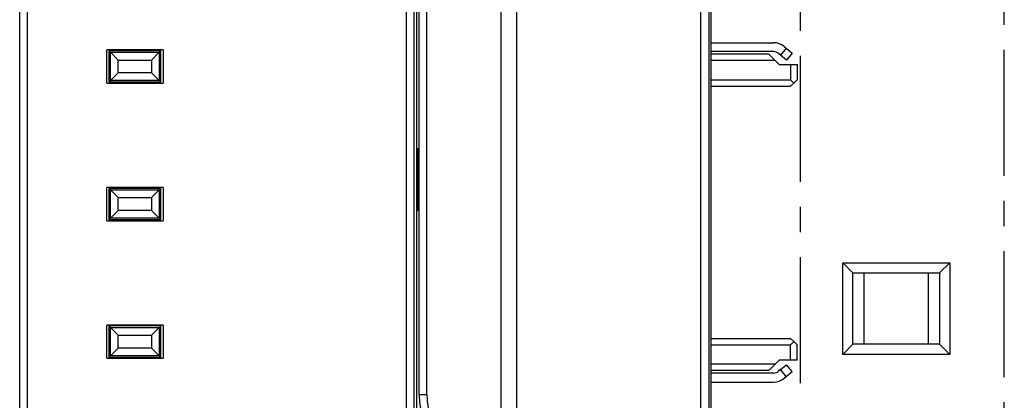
# Model space of a CAD drawing. Extents: x 0 to 238, y 0 to 170.
# Tile 18 of 28: x 33 to 71, y 77 to 92. Entities that reach past the tile are written whole.
import ezdxf

# ---------------------------------------------------------------- set-up
doc = ezdxf.new("R2010")
doc.units = 0
doc.header["$LTSCALE"] = 13.1087
doc.header["$MEASUREMENT"] = 0
doc.linetypes.add('CENTER', pattern=[0.6, 0.375, -0.075, 0.075, -0.075])
doc.layers.get('0').update_dxf_attribs({"linetype": 'CONTINUOUS'})
doc.layers.add('DEFAULT_1', color=7, linetype='CENTER')

msp = doc.modelspace()

# ---------------------------------------------------------------- linework, layer by layer
at = {"color": 7, "linetype": 'CONTINUOUS'}
for p, q in [((59.9588, 14.565), (59.9588, 134.9613)), ((32.9594, 14.565), (32.9594, 133.4628)), ((33.2595, 47.3272), (33.2595, 133.7627)), ((48.059, 47.3272), (48.059, 133.7627)), ((48.359, 14.565), (48.359, 133.4628)), ((48.4589, 14.565), (48.4589, 129.7535)), ((59.5588, 74.2137), (59.5588, 121.8129)), ((59.8589, 121.5131), (59.8589, 74.514)), ((51.759, 75.2097), (51.759, 120.8078)), ((52.3591, 120.8078), (52.3591, 75.2097)), ((48.5592, 77.2136), (48.5592, 118.813)), ((48.8592, 77.2136), (48.8592, 118.813)), ((59.9588, 90.9654), (62.3927, 90.9654)), ((62.8874, 90.7491), (62.6621, 90.4811)), ((62.8106, 90.8135), (63.1172, 90.5565)), ((36.3593, 89.3887), (36.3593, 90.6885)), ((38.5593, 90.6885), (36.3593, 90.6885)), ((36.4465, 89.4255), (36.4465, 90.6513)), ((36.4465, 90.6513), (36.5095, 90.5886)), ((38.4722, 90.6513), (36.4465, 90.6513)), ((36.5095, 89.4886), (36.5095, 90.5886)), ((36.8092, 90.2885), (36.5095, 90.5886)), ((36.5095, 90.5886), (38.4094, 90.5886)), ((38.1094, 90.2885), (38.4094, 90.5886)), ((38.4722, 90.6513), (38.4094, 90.5886)), ((38.4094, 90.5886), (38.4094, 89.4886)), ((38.4722, 89.4255), (38.4722, 90.6513)), ((38.5593, 90.6885), (38.5593, 89.3887)), ((62.3927, 90.6154), (59.9588, 90.6154)), ((62.2087, 90.5135), (59.9588, 90.5135)), ((62.2087, 90.5135), (62.6087, 90.1135)), ((62.6621, 90.4811), (62.5856, 90.5455)), ((62.8922, 90.2882), (62.6621, 90.4811)), ((63.1172, 90.5565), (62.8922, 90.2882)), ((36.8092, 89.7886), (36.8092, 90.2885)), ((36.8092, 90.2885), (38.1094, 90.2885)), ((38.1094, 90.2885), (38.1094, 89.7886)), ((62.4589, 90.2634), (59.9588, 90.2634)), ((62.6087, 90.1135), (63.3088, 90.1135)), ((63.059, 90.1135), (63.059, 89.5137)), ((63.3088, 90.1135), (63.3088, 89.5137)), ((36.8092, 89.7886), (36.5095, 89.4886)), ((38.1094, 89.7886), (36.8092, 89.7886)), ((38.1094, 89.7886), (38.4094, 89.4886)), ((36.3593, 89.3887), (38.5593, 89.3887)), ((36.4465, 89.4255), (36.5095, 89.4886)), ((38.4722, 89.4255), (36.4465, 89.4255)), ((38.4094, 89.4886), (36.5095, 89.4886)), ((38.4722, 89.4255), (38.4094, 89.4886)), ((59.9588, 89.5137), (63.059, 89.5137)), ((59.9588, 89.2636), (63.059, 89.2636)), ((63.1837, 89.3887), (63.059, 89.5137)), ((63.1837, 89.3887), (63.059, 89.2636)), ((63.1837, 89.3887), (63.3088, 89.5137)), ((48.4992, 84.3972), (48.4992, 86.8301)), ((48.4992, 86.8301), (48.5592, 86.8301)), ((36.3593, 84.0137), (36.3593, 85.3135)), ((38.5593, 85.3135), (36.3593, 85.3135)), ((36.4465, 84.0509), (36.4465, 85.2763)), ((36.4465, 85.2763), (36.5095, 85.2136)), ((38.4722, 85.2763), (36.4465, 85.2763)), ((36.5095, 84.1136), (36.5095, 85.2136)), ((36.8092, 84.9139), (36.5095, 85.2136)), ((36.5095, 85.2136), (38.4094, 85.2136)), ((38.1094, 84.9139), (38.4094, 85.2136)), ((38.4722, 85.2763), (38.4094, 85.2136)), ((38.4094, 85.2136), (38.4094, 84.1136)), ((38.4722, 84.0509), (38.4722, 85.2763)), ((38.5593, 85.3135), (38.5593, 84.0137)), ((36.8092, 84.4137), (36.8092, 84.9139)), ((36.8092, 84.9139), (38.1094, 84.9139)), ((38.1094, 84.9139), (38.1094, 84.4137)), ((36.8092, 84.4137), (36.5095, 84.1136)), ((38.1094, 84.4137), (36.8092, 84.4137)), ((38.1094, 84.4137), (38.4094, 84.1136)), ((48.5592, 84.3972), (48.4992, 84.3972)), ((36.3593, 84.0137), (38.5593, 84.0137)), ((36.4465, 84.0509), (36.5095, 84.1136)), ((38.4722, 84.0509), (36.4465, 84.0509)), ((38.4094, 84.1136), (36.5095, 84.1136)), ((38.4722, 84.0509), (38.4094, 84.1136)), ((36.3593, 78.6388), (36.3593, 79.9386)), ((38.5593, 79.9386), (36.3593, 79.9386)), ((36.4465, 78.676), (36.4465, 79.9014)), ((36.4465, 79.9014), (36.5095, 79.8387)), ((38.4722, 79.9014), (36.4465, 79.9014)), ((36.5095, 78.739), (36.5095, 79.8387)), ((36.8092, 79.539), (36.5095, 79.8387)), ((36.5095, 79.8387), (38.4094, 79.8387)), ((38.1094, 79.539), (38.4094, 79.8387)), ((38.4722, 79.9014), (38.4094, 79.8387)), ((38.4094, 79.8387), (38.4094, 78.739)), ((38.4722, 78.676), (38.4722, 79.9014)), ((38.5593, 79.9386), (38.5593, 78.6388)), ((36.8092, 79.0387), (36.8092, 79.539)), ((36.8092, 79.539), (38.1094, 79.539)), ((38.1094, 79.539), (38.1094, 79.0387)), ((59.9588, 79.4136), (63.059, 79.4136)), ((63.1837, 79.2889), (63.059, 79.4136)), ((63.1837, 79.2889), (63.059, 79.1638)), ((63.1837, 79.2889), (63.3088, 79.1638)), ((36.8092, 79.0387), (36.5095, 78.739)), ((38.1094, 79.0387), (36.8092, 79.0387)), ((38.1094, 79.0387), (38.4094, 78.739)), ((59.9588, 79.1638), (63.059, 79.1638)), ((63.059, 78.564), (63.059, 79.1638)), ((63.3088, 78.564), (63.3088, 79.1638)), ((36.3593, 78.6388), (38.5593, 78.6388)), ((36.4465, 78.676), (36.5095, 78.739)), ((38.4722, 78.676), (36.4465, 78.676)), ((38.4094, 78.739), (36.5095, 78.739)), ((38.4722, 78.676), (38.4094, 78.739)), ((62.6087, 78.564), (62.4589, 78.4138)), ((63.3088, 78.564), (62.6087, 78.564)), ((62.4589, 78.4138), (59.9588, 78.4138)), ((62.2087, 78.1637), (59.9588, 78.1637)), ((62.3927, 78.0617), (59.9588, 78.0617)), ((62.2087, 78.1637), (62.4589, 78.4138)), ((62.6621, 78.1961), (62.5856, 78.132)), ((62.6621, 78.1961), (62.8922, 78.389)), ((62.8874, 77.9281), (62.6621, 78.1961)), ((62.8874, 77.9281), (63.1172, 78.121)), ((63.1172, 78.121), (62.8922, 78.389)), ((59.9588, 77.7117), (62.3927, 77.7117)), ((62.8106, 77.864), (62.8874, 77.9281)), ((48.8592, 77.2136), (48.5592, 77.2136))]:
    msp.add_line(p, q, dxfattribs=at)
for centre, radius, start, end in [((62.3929, 90.3155), 0.6499, 50.0159, 90.02077), ((62.3927, 90.3144), 0.301, 50.14916, 90.00246), ((62.3929, 78.3612), 0.2994, 269.9669, 310.06661), ((62.3931, 78.3602), 0.6485, 269.96638, 310.07486), ((51.5595, 77.2139), 3.0003, 180.0067, 269.9933), ((51.5587, 77.2135), 2.6995, 179.9986, 270.00814)]:
    msp.add_arc(centre, radius, start, end, dxfattribs=at)
at = {"layer": 'DEFAULT_1', "color": 40, "linetype": 'CENTER'}
for p, q in [((63.4412, 14.7475), (63.4412, 133.2827)), ((71.4011, 14.9822), (71.4011, 133.0481)), ((65.0954, 78.791), (65.0954, 82.373)), ((65.4934, 81.975), (65.0954, 82.373)), ((65.0954, 82.373), (69.2743, 82.373)), ((68.8763, 81.975), (69.2743, 82.373)), ((69.2743, 82.373), (69.2743, 78.791)), ((65.4934, 79.189), (65.4934, 81.975)), ((65.4934, 81.975), (68.8763, 81.975)), ((65.9287, 79.189), (65.9287, 81.975)), ((68.441, 79.189), (68.441, 81.975)), ((68.8763, 81.975), (68.8763, 79.189)), ((65.4934, 79.189), (65.0954, 78.791)), ((68.8763, 79.189), (65.4934, 79.189)), ((68.8763, 79.189), (69.2743, 78.791)), ((69.2743, 78.791), (65.0954, 78.791))]:
    msp.add_line(p, q, dxfattribs=at)

doc.saveas('drawing.dxf')
